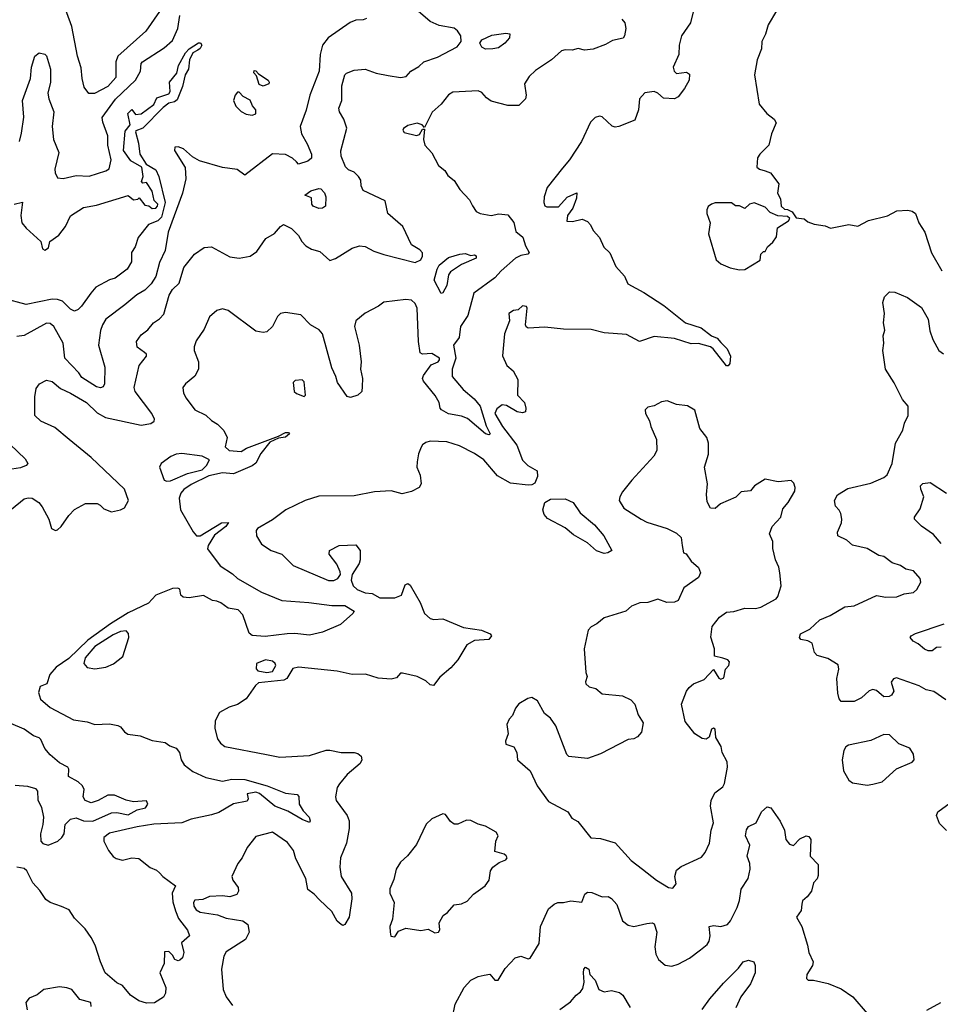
# Model space of a CAD drawing. Extents: x 1690054 to 1842981, y 782881 to 914114.
# Tile 64 of 256: x 1728620 to 1733590, y 819005 to 824322. Entities that reach past the tile are written whole.
import ezdxf

# ---------------------------------------------------------------- set-up
doc = ezdxf.new("R2010")
doc.units = 0

msp = doc.modelspace()

# ---------------------------------------------------------------- linework, layer by layer
at = {"layer": '0CON10XD'}
for points in [[(1729375, 824366), (1729300.6, 824259.4), (1729149.5, 824125), (1729139.2, 824095), (1729139.1, 824009.1), (1729095, 823961.8), (1729024.1, 823924.1), (1728993.1, 823923.1), (1728968.3, 823958.3), (1728956.4, 824005), (1728952.2, 824062.2), (1728932.1, 824125), (1728902.1, 824285), (1728848.2, 824435)], [(1729342.9, 822685), (1729375, 822706.7), (1729397.9, 822732.1), (1729426.1, 822835), (1729444.6, 822865), (1729480.7, 822899.3), (1729505.4, 822984.6), (1729564.2, 823055), (1729615, 823091.4), (1729655.5, 823095.5), (1729755, 823040.6), (1729805, 823034.4), (1729865, 823044.2), (1729900.2, 823069.8), (1729949.3, 823140.7), (1729995, 823167.5), (1730028, 823205), (1730045, 823215.7), (1730087.5, 823195), (1730125, 823156.7), (1730142.2, 823125), (1730165, 823101.1), (1730195, 823083.1), (1730240.2, 823070.2), (1730295, 823022.5), (1730325, 823032.7), (1730415, 823088.8), (1730455, 823101.3), (1730485, 823096.8), (1730531.5, 823071.5), (1730586.6, 823053.4), (1730755, 823010.9), (1730785, 823025.9), (1730794.3, 823045), (1730793.7, 823063.7), (1730779.7, 823079.7), (1730735.6, 823105.6), (1730688.6, 823205), (1730608.1, 823275), (1730593.5, 823343.5), (1730475, 823400), (1730462.5, 823425), (1730461.2, 823455), (1730448.8, 823475), (1730425, 823498), (1730395, 823510.6), (1730378.1, 823528.1), (1730355.5, 823585), (1730353, 823613), (1730385.8, 823735.8), (1730370, 823785), (1730345.6, 823825), (1730342.9, 823845), (1730358.6, 823885), (1730359.4, 823965), (1730374.3, 824025), (1730385, 824034), (1730425, 824049.4), (1730485, 824055.5), (1730543.7, 824033.7), (1730609.9, 824019.9), (1730675, 824009.6), (1730706.7, 824015), (1730731.2, 824045), (1730775, 824069.4), (1730802.5, 824095), (1730875, 824119), (1730981.1, 824175), (1731003.6, 824205), (1731000.5, 824235), (1730982.8, 824262.8), (1730966, 824276), (1730885, 824290.3), (1730835, 824312.9), (1730759.2, 824379.2)], [(1732255.7, 824365), (1732240.6, 824305), (1732191.9, 824235), (1732179.4, 824185), (1732178.5, 824135), (1732148.2, 824065), (1732153.1, 824045), (1732165, 824032.2), (1732219.2, 824039.2), (1732235, 824027.5), (1732234.6, 823995), (1732209.4, 823950.6), (1732175, 823905.4), (1732155, 823894.7), (1732095, 823898), (1732064.3, 823925), (1732045, 823933.8), (1731995, 823927.5), (1731965.6, 823894.4), (1731959.6, 823835), (1731940.6, 823779.4), (1731855, 823745.7), (1731835, 823741.9), (1731817.9, 823747.9), (1731765, 823798), (1731749.3, 823800.7), (1731726.4, 823793.6), (1731701.7, 823768.3), (1731652, 823665), (1731588.2, 823565), (1731549.9, 823520.1), (1731468.1, 823415), (1731451.8, 823365), (1731448.9, 823335), (1731455, 823316.7), (1731465, 823311.2), (1731528.8, 823311.2), (1731575, 823363.8), (1731627, 823387), (1731625, 823357.5), (1731605.4, 823304.6), (1731577.1, 823265), (1731574.3, 823234.3), (1731605, 823232.2), (1731655.6, 823245.6), (1731685, 823232.5), (1731700.8, 823215), (1731715, 823183.8), (1731749.2, 823145), (1731774.2, 823094.2), (1731805, 823063.3), (1731838.6, 822988.6), (1731885, 822937.5), (1731903.3, 822895), (1731989.2, 822849.2), (1732097.8, 822777.8), (1732215, 822684.6), (1732297.9, 822657.9), (1732355, 822613.9), (1732385, 822602.1), (1732405, 822578.9), (1732440, 822545), (1732457.1, 822505), (1732453.3, 822465), (1732445, 822452.5), (1732435, 822452.5), (1732364.3, 822544.3), (1732350, 822555), (1732285, 822573.8), (1732245, 822572.1), (1732155, 822600.7), (1732045, 822610.8), (1731965.8, 822584.2), (1731895, 822621.2), (1731775, 822631.2), (1731705, 822649.1), (1731555, 822650), (1731455, 822661.5), (1731365, 822656.7), (1731353.6, 822663.6), (1731350, 822675), (1731358.8, 822765), (1731355, 822772.5), (1731335, 822777.5), (1731310, 822755), (1731285, 822752.5), (1731260, 822735), (1731263.3, 822695), (1731238, 822625), (1731226, 822506), (1731250, 822455)], [(1732705, 824370), (1732660, 824295), (1732645.8, 824244.2), (1732626, 824205), (1732623.8, 824165), (1732601.4, 824105), (1732587.1, 824025), (1732612, 823865), (1732653.3, 823815), (1732693.3, 823785), (1732703.3, 823765), (1732679.2, 823705), (1732663.8, 823645), (1732615, 823596.7), (1732603.6, 823576.4), (1732600, 823525), (1732614.1, 823514.1), (1732643.8, 823506.2), (1732672.5, 823495), (1732717.5, 823435), (1732710, 823385), (1732727.5, 823355), (1732730, 823315), (1732748.3, 823298.3), (1732765, 823297.5), (1732790, 823285), (1732811.7, 823251.7), (1732855, 823247.5), (1732875, 823230), (1732908.3, 823218.3), (1732968.3, 823208.3), (1732997, 823197), (1733096.1, 823216.1), (1733145, 823206.7), (1733202.3, 823237.7), (1733305, 823263.1), (1733355, 823290), (1733414.1, 823294.1), (1733438.3, 823288.3), (1733455.5, 823275.5), (1733474.5, 823224.5), (1733505.8, 823175), (1733542.4, 823062.4), (1733598, 822965)], [(1730492.1, 824327.9), (1730475, 824320.6), (1730435, 824318.7), (1730403.2, 824306.8), (1730286, 824225), (1730255.2, 824185), (1730241.7, 824135), (1730237.4, 824045), (1730186.5, 823915), (1730166, 823834), (1730133.5, 823745), (1730140.5, 823705), (1730171.9, 823651.9), (1730194.4, 823595), (1730195.6, 823575), (1730175, 823558.6), (1730125, 823542.5), (1730113.8, 823555), (1730092.5, 823575), (1730055, 823594.6), (1729985, 823598.5), (1729835, 823483.3), (1729793.9, 823513.9), (1729715, 823524), (1729590, 823560), (1729552.1, 823582.1), (1729505, 823623.8), (1729475, 823635.8), (1729457, 823633), (1729456.2, 823615), (1729513.2, 823523.2), (1729517.4, 823462.6), (1729498.8, 823385), (1729420.9, 823175), (1729405.3, 823075), (1729375, 823010), (1729355, 822935.7), (1729328.9, 822895), (1729295, 822862.1), (1729253, 822837), (1729188.2, 822781.8), (1729085, 822705.6), (1729066.2, 822675), (1729056.5, 822643.5), (1729044.6, 822565), (1729080, 822445), (1729078.1, 822355), (1729070.3, 822339.7), (1729055.4, 822334.6), (1729035, 822338.7), (1728955, 822388.9), (1728940, 822415), (1728863.9, 822493.9), (1728854.7, 822575), (1728805, 822665.6), (1728785, 822680.9), (1728765, 822683.5), (1728643.7, 822616.3), (1728605, 822611.1)], [(1728618.9, 823665), (1728629.6, 823709.6), (1728641.5, 823795), (1728634.8, 823885), (1728677.5, 824005), (1728684.5, 824065.5), (1728702.5, 824125), (1728725, 824143.8), (1728755, 824136.7), (1728765, 824126.7), (1728785.5, 824055), (1728786.2, 823985), (1728772.7, 823925), (1728777.5, 823895), (1728803.8, 823823.8), (1728795.4, 823745), (1728802.9, 823675), (1728830.6, 823605), (1728810, 823515), (1728810.8, 823495), (1728825, 823468.8), (1728854.3, 823464.3), (1728925, 823480.6), (1728995, 823477.2), (1729084.7, 823505.3), (1729102.6, 823517.4), (1729113.2, 823565), (1729095.2, 823645), (1729096.5, 823695), (1729068.4, 823768.4), (1729066, 823794), (1729136.4, 823893.6), (1729244.8, 823995), (1729272.9, 824045), (1729276.1, 824085), (1729282.3, 824095), (1729400.6, 824169.4), (1729445, 824209.1), (1729474.2, 824275), (1729484.8, 824345.2)], [(1731870.4, 824325), (1731886.6, 824305), (1731891.8, 824275), (1731885.5, 824234.5), (1731877.5, 824222.5), (1731820.3, 824209.7), (1731781.9, 824188.1), (1731715, 824163.3), (1731668.3, 824158.3), (1731635, 824166.9), (1731602.6, 824157.4), (1731565, 824158.6), (1731545, 824154), (1731490, 824105), (1731405, 824047.5), (1731370, 824015), (1731344.4, 823975), (1731354.5, 823915), (1731351.1, 823895), (1731315, 823858.5), (1731255, 823857.9), (1731165, 823882.9), (1731139.3, 823899.3), (1731115, 823929.2), (1731095, 823938.1), (1730958.9, 823931.1), (1730934.6, 823915.4), (1730896, 823865), (1730846.6, 823823.4), (1730805, 823740), (1730792.5, 823755), (1730765, 823763.8), (1730715, 823751.2), (1730692, 823735), (1730688.8, 823725), (1730695, 823712), (1730762.5, 823697.5), (1730778.8, 823701.2), (1730795, 823730), (1730805, 823730), (1730800, 823675), (1730807.5, 823645), (1730845, 823603.3), (1730881.2, 823535), (1730915, 823507.5), (1730930.7, 823480.7), (1730965, 823453.3), (1730996.2, 823405), (1731048.5, 823348.5), (1731063.9, 823316.1), (1731085, 823286.7), (1731105, 823276.2), (1731165, 823263.8), (1731206.4, 823273.6), (1731255, 823267.5), (1731286.9, 823226.9), (1731299.1, 823179.1), (1731336.8, 823146.8), (1731350.3, 823100.3), (1731369.5, 823065), (1731363.8, 823055), (1731325, 823049.4), (1731296.9, 823035), (1731218.3, 822965), (1731185, 822927.5), (1731072.2, 822845), (1731039, 822725), (1730999.6, 822665), (1730991.6, 822605), (1730961.5, 822565), (1730974.1, 822495), (1730955.3, 822435), (1730954.1, 822395), (1731014.8, 822324.8), (1731072.9, 822275), (1731105.4, 822235.4), (1731138.5, 822128.5), (1731160, 822085), (1731155, 822080), (1731134.7, 822084.7), (1731037.8, 822167.8), (1731005, 822180.4), (1730935, 822193.9), (1730896.9, 822215), (1730889.5, 822225), (1730884.6, 822255), (1730863.1, 822293.1), (1730799.5, 822369.5), (1730794.3, 822385), (1730799.3, 822400.7), (1730841.9, 822458.1), (1730878.9, 822475), (1730886.8, 822485), (1730885.4, 822495), (1730845, 822519.3), (1730795, 822516.4), (1730782.1, 822522.1), (1730772.7, 822585), (1730765.5, 822765), (1730755, 822789.2), (1730735, 822808.1), (1730705, 822811.1), (1730585, 822797.5), (1730556.7, 822775), (1730485, 822736.9), (1730434, 822695), (1730427.5, 822665), (1730452.1, 822565), (1730463.1, 822475), (1730460.4, 822435), (1730470.4, 822385), (1730469.6, 822340.4), (1730466.2, 822313.8), (1730445.4, 822294.6), (1730405, 822281.4), (1730387.3, 822287.3), (1730335, 822362), (1730327.1, 822395), (1730305, 822441.4), (1730255.2, 822625.2), (1730236.4, 822646.3), (1730189.2, 822675), (1730137.4, 822727.4), (1730055, 822740), (1730027.5, 822735), (1730011.7, 822718.3), (1729985.5, 822664.5), (1729955, 822636.2), (1729935, 822632), (1729895, 822640), (1729745, 822752), (1729715, 822760), (1729685, 822751.2), (1729645, 822716.7), (1729615, 822650), (1729572.4, 822587.6), (1729561.4, 822555), (1729561.4, 822535), (1729585.6, 822475), (1729586, 822435), (1729565, 822396.7), (1729514.3, 822355.7), (1729501.2, 822335), (1729504, 822305), (1729518.1, 822278.1), (1729564.7, 822214.7), (1729625, 822185.6), (1729655, 822157.8), (1729688.4, 822138.4), (1729722.9, 822102.9), (1729740.5, 822065), (1729729.2, 822015), (1729750, 821995), (1729815, 821990.4), (1729845, 822008.4), (1730017.5, 822072.5), (1730055, 822092.9), (1730071.9, 822091.9), (1730076.7, 822085), (1730055, 822067.5), (1730017.8, 822062.2), (1729969.5, 822040.5), (1729921.2, 821978.8), (1729895, 821927.5), (1729875, 821911.9), (1729775, 821869.4), (1729714.5, 821874.5), (1729641.7, 821858.3), (1729545, 821812.5), (1729505.5, 821785), (1729489.1, 821765), (1729481.1, 821738.9), (1729488.6, 821675), (1729556.4, 821556.4), (1729575, 821534.4), (1729595, 821535.5), (1729710, 821605), (1729747, 821607), (1729733.3, 821585), (1729670.8, 821539.2), (1729637.7, 821482.3), (1729633.6, 821465), (1729703, 821373), (1729768.8, 821328.8), (1729795, 821303.8), (1729925, 821230.6), (1730035, 821185.6), (1730180, 821175), (1730305, 821158.1), (1730375, 821158.6), (1730425, 821127.5), (1730418.8, 821115), (1730351.4, 821055), (1730255, 821014.3), (1730185, 820998.9), (1730105, 821007.9), (1730063.7, 821006.3)], [(1731135, 824162.4), (1731115, 824172.9), (1731104.4, 824195), (1731115, 824213.1), (1731168, 824238), (1731245, 824249.2), (1731266.4, 824246.4), (1731264.2, 824225), (1731238.5, 824195), (1731205, 824170.8), (1731175, 824163.9), (1731135, 824162.4)], [(1728590, 823325), (1728635, 823336.7), (1728625.4, 823265), (1728631.9, 823225), (1728655, 823195.8), (1728733.8, 823125), (1728742.5, 823085), (1728755, 823077.5), (1728775, 823090), (1728782.5, 823125), (1728831.2, 823158.8), (1728866.7, 823205), (1728895, 823263.3), (1728965, 823307.5), (1729035, 823320), (1729205, 823372.5), (1729235, 823350), (1729257, 823353), (1729265, 823360), (1729295, 823320), (1729317, 823317), (1729335, 823302.5), (1729355, 823304.2), (1729364, 823315), (1729365.3, 823325.3), (1729346.4, 823346.4), (1729335, 823396.2), (1729305, 823442.5), (1729285, 823440), (1729278.3, 823448.3), (1729286.7, 823475), (1729280, 823525), (1729219.5, 823559.5), (1729180.7, 823615), (1729189.1, 823720.9), (1729216.7, 823755), (1729204, 823815), (1729225, 823837.5), (1729245, 823810), (1729275, 823813.3), (1729345, 823864.2), (1729360.6, 823899.4), (1729425, 823920.8), (1729432.2, 823935), (1729428.2, 823985), (1729467.4, 824032.6), (1729476.7, 824075), (1729515, 824143.5), (1729535, 824165.4), (1729585, 824197.8), (1729596.9, 824196.9), (1729603.1, 824185), (1729595, 824167.1), (1729581.7, 824158.3), (1729555, 824142.9), (1729536.5, 824105), (1729530.4, 824055), (1729513.6, 824025), (1729498.7, 823961.3), (1729470.5, 823889.5), (1729455, 823878.8), (1729425, 823870.9), (1729395, 823848.2), (1729284.1, 823735.9), (1729247.5, 823722.5), (1729244.4, 823715.6), (1729261.5, 823655), (1729268.6, 823595), (1729302, 823542), (1729355, 823510.8), (1729371.3, 823475), (1729405.2, 823335), (1729385, 823256.1), (1729365, 823236.6), (1729315, 823215.5), (1729258.8, 823145), (1729243.8, 823095), (1729224, 823065), (1729223.8, 823015), (1729200, 822975), (1729135, 822926), (1729105, 822918.1), (1729031.5, 822878.5), (1729003.3, 822845), (1728954, 822775), (1728935, 822756.2), (1728915, 822748.8), (1728895, 822758.8), (1728851.9, 822801.9), (1728825, 822811.8), (1728795, 822812.9), (1728655, 822784.5), (1728535, 822815.6)], [(1729935, 823963.8), (1729913, 823973), (1729899.1, 824019.1), (1729884.3, 824035), (1729885, 824048.1), (1729895, 824046.5), (1729909.7, 824029.7), (1729961.9, 823995), (1729967.5, 823985), (1729964.2, 823975.8), (1729935, 823963.8)], [(1729875, 823805.8), (1729895, 823814), (1729895.6, 823835), (1729877.5, 823857.5), (1729865, 823887.1), (1729826.8, 823906.7), (1729805, 823930), (1729795, 823930), (1729782.5, 823915), (1729774, 823885), (1729786.2, 823855), (1729815.7, 823825.7), (1729842.4, 823812.4), (1729875, 823805.8)], [(1730235, 823303.3), (1730203.8, 823315), (1730196.7, 823325), (1730195, 823360), (1730160, 823375), (1730192.3, 823397.7), (1730235, 823411.2), (1730245, 823409.2), (1730265, 823387.5), (1730273.1, 823365), (1730270, 823315), (1730255, 823304.2), (1730235, 823303.3)], [(1732505, 822971.2), (1732535, 822973.8), (1732616.4, 823023.6), (1732620, 823055), (1732635, 823070), (1732645, 823070), (1732657.5, 823095), (1732685, 823120), (1732705, 823150), (1732711.7, 823198.3), (1732770, 823235), (1732778.3, 823248.3), (1732765, 823260), (1732713, 823263), (1732671.7, 823281.7), (1732645, 823310), (1732585, 823332.5), (1732560, 823325), (1732535, 823302.5), (1732505, 823317.5), (1732485, 823317.5), (1732463, 823333), (1732375, 823333.3), (1732353.9, 823326.1), (1732337, 823313), (1732330, 823295), (1732330, 823275), (1732346.7, 823225), (1732338.8, 823165), (1732380, 823025), (1732404.1, 823004.1), (1732455, 822982.5), (1732505, 822971.2)], [(1730895, 822843.3), (1730857.3, 822915), (1730872.8, 822975), (1730884.4, 822995.6), (1730935, 823037.1), (1730996.2, 823055), (1731025, 823059.3), (1731055, 823048), (1731075, 823052.5), (1731085, 823047.5), (1731085, 823034), (1731005, 823000.6), (1730945, 822960), (1730935.5, 822944.5), (1730925, 822886.7), (1730905, 822847.5), (1730895, 822843.3)], [(1733619.5, 820649.5), (1733555, 820694.2), (1733513.4, 820703.4), (1733475.4, 820725.4), (1733352.9, 820767.1), (1733337.7, 820762.3), (1733323.8, 820745), (1733338, 820695), (1733326, 820675), (1733313, 820667), (1733285, 820665.7), (1733245, 820698.6), (1733225, 820705.6), (1733205, 820698.1), (1733165, 820659.5), (1733125, 820640.6), (1733055, 820640), (1733043.3, 820655), (1733036.9, 820685), (1733031.8, 820765), (1733041.9, 820815), (1733037.9, 820837.9), (1732982.4, 820872.4), (1732925, 820888.9), (1732910, 820905), (1732898.8, 820955), (1732875, 820967.8), (1732836.7, 820975), (1732830, 820985), (1732834.4, 821005.6), (1732885, 821030), (1732939.1, 821080.9), (1732995, 821104.4), (1733075, 821151.9), (1733125, 821156.4), (1733245, 821212.5), (1733295, 821204.2), (1733355, 821204.4), (1733395, 821222.2), (1733445, 821228.6), (1733462.5, 821245), (1733484, 821285), (1733481.4, 821305), (1733445, 821345.8), (1733404.1, 821354.1), (1733375, 821373.8), (1733329.7, 821389.7), (1733285, 821422.5), (1733258.3, 821428.3), (1733195, 821465.8), (1733115, 821484.6), (1733085, 821511.4), (1733035.8, 821535), (1733034.6, 821555), (1733056.9, 821605), (1733058.1, 821625), (1733052.5, 821655), (1733044.1, 821674.1), (1733023.8, 821695), (1733018, 821725), (1733034.6, 821755.4), (1733089.7, 821790.3), (1733215, 821820), (1733285, 821850), (1733302, 821865), (1733329.5, 821925), (1733348.7, 822035), (1733387.9, 822105), (1733396.2, 822143.8), (1733415.4, 822185.4), (1733415.3, 822235), (1733385, 822271.5), (1733341.1, 822361.1), (1733294, 822435), (1733279.5, 822535), (1733284.6, 822575), (1733281.5, 822615), (1733289.6, 822645), (1733283.2, 822685), (1733288.5, 822735), (1733279.4, 822795), (1733288.8, 822825), (1733315, 822852), (1733345, 822851.4), (1733412.4, 822822.4), (1733488.3, 822768.3), (1733524.2, 822705), (1733532.4, 822642.4), (1733550, 822595), (1733582.5, 822535), (1733607, 822517)], [(1728575, 821678.5), (1728645, 821734.5), (1728665, 821740.5), (1728687.8, 821737.8), (1728724, 821714), (1728741.7, 821691.7), (1728777.9, 821625), (1728792.5, 821575), (1728814.1, 821564.1), (1728825, 821566.7), (1728844.4, 821585.6), (1728884.7, 821645.3), (1728915, 821677.5), (1728975, 821709.1), (1729038.6, 821708.6), (1729055, 821701.2), (1729075, 821680), (1729115, 821664.4), (1729163.8, 821675), (1729185, 821685.8), (1729208.1, 821725), (1729185, 821786.2), (1729005, 821957.8), (1728887.5, 822055), (1728809.5, 822119.5), (1728735, 822153.1), (1728701.4, 822185), (1728701.4, 822285), (1728709.5, 822330.5), (1728726.2, 822355), (1728765, 822376.2), (1728795, 822367.5), (1728839.7, 822329.7), (1728895, 822305.5), (1728980, 822255), (1729038.5, 822198.5), (1729082.9, 822172.9), (1729275, 822132.5), (1729328.5, 822141.5), (1729345.6, 822154.4), (1729347.5, 822165), (1729332.9, 822195), (1729243.3, 822313.3), (1729237.5, 822335), (1729264.7, 822455.3), (1729304, 822505), (1729303.8, 822515), (1729294.4, 822524.4), (1729255, 822553.8), (1729251.4, 822585), (1729275, 822620), (1729312.2, 822647.8), (1729342.9, 822685)], [(1731250, 822455), (1731284.2, 822425), (1731309.7, 822379.7), (1731308, 822295), (1731345.4, 822255.4), (1731352.2, 822225), (1731350, 822205), (1731335, 822199.4), (1731305, 822204.7), (1731248.2, 822238.2), (1731225, 822241.7), (1731195, 822220.8), (1731185.7, 822195), (1731225.5, 822125), (1731304.1, 822024.2), (1731335, 821944.1), (1731363.5, 821915), (1731413.9, 821885), (1731415.7, 821854.3), (1731401.1, 821818.9), (1731385, 821809.8), (1731365, 821808.7), (1731268.9, 821818.9), (1731199.5, 821859.5), (1731125, 821944.5), (1731075, 821979.5), (1730995, 822020), (1730925, 822042.9), (1730835, 822046.2), (1730811.7, 822038.3), (1730794.1, 822025.9), (1730787.3, 822012.7), (1730772.5, 821977.5), (1730765.6, 821935), (1730763.5, 821905), (1730782, 821862), (1730786.9, 821815), (1730775.6, 821795), (1730735.8, 821774.2), (1730685, 821761.4), (1730625, 821776.9), (1730535, 821772.7), (1730425, 821751.2), (1730235, 821748.1), (1730161.9, 821725), (1730057.5, 821675), (1729985, 821620.8), (1729903.3, 821575), (1729896.4, 821563.6), (1729898.8, 821535), (1729925, 821490), (1729977.5, 821455), (1730035, 821435.8), (1730096.2, 821375), (1730286.8, 821293.2), (1730315, 821294.1), (1730337.1, 821305), (1730351.5, 821325), (1730350.6, 821340.6), (1730331.8, 821381.8), (1730290, 821435), (1730292.5, 821455), (1730345, 821483.3), (1730435, 821486.7), (1730458.8, 821455), (1730458, 821405), (1730452, 821385), (1730415, 821326.2), (1730408.9, 821295), (1730420.4, 821265), (1730441.8, 821245), (1730485, 821226.7), (1730523.4, 821223.4), (1730565, 821199.7), (1730645, 821199.3), (1730680.7, 821215), (1730700.3, 821269.7), (1730715, 821277.8), (1730728.4, 821268.4), (1730781.6, 821175), (1730805, 821114.4), (1730835, 821088.9), (1730855, 821083.3), (1730905, 821085.6), (1731015, 821040), (1731112.5, 821025), (1731160, 821005), (1731166.7, 820995), (1731152.5, 820975), (1731075, 820969.1), (1731033.7, 820946.3), (1730985.3, 820865), (1730947.3, 820822.7), (1730888.1, 820771.9), (1730853, 820727), (1730835, 820730), (1730812.3, 820752.3), (1730765.9, 820775.9), (1730686.7, 820793.3), (1730675, 820792.5), (1730655, 820767.5), (1730625, 820760), (1730555, 820766.7), (1730487, 820787), (1730415, 820785.6), (1730334.5, 820804.5), (1730125, 820825.5), (1730095, 820818.6), (1730062.5, 820765), (1730046.7, 820755), (1729909.2, 820740.8), (1729893.2, 820726.8), (1729843.3, 820655), (1729795.4, 820624.6), (1729751.1, 820608.9), (1729699.1, 820580.9), (1729675.7, 820535), (1729673.1, 820495), (1729687.6, 820437.6), (1729704.6, 820414.6), (1729727.8, 820397.8), (1729953.1, 820353.1), (1730025, 820340), (1730185, 820348.9), (1730275, 820376.4), (1730295, 820377.3), (1730355, 820364.5), (1730425, 820364.5), (1730445, 820359.4), (1730464.2, 820345), (1730467.1, 820325), (1730457.1, 820305), (1730386.9, 820245), (1730345.6, 820195), (1730333.3, 820175), (1730325.7, 820125), (1730328, 820105), (1730387.5, 820025), (1730397.7, 819995), (1730397.9, 819955), (1730384.6, 819875), (1730352.5, 819795), (1730348, 819745), (1730355.4, 819695), (1730411.2, 819605), (1730412.9, 819575), (1730399.2, 819475), (1730375, 819435.6), (1730365, 819430.8), (1730355, 819435.6), (1730334.1, 819454.1), (1730305, 819506.7), (1730238.2, 819568.2), (1730209.9, 819599.9), (1730175.5, 819625), (1730163.9, 819685), (1730111.2, 819791.2), (1730098.3, 819835), (1730065, 819879.3), (1729985, 819933.5), (1729895, 819911.2), (1729847.8, 819852.2), (1729821.8, 819795), (1729797.3, 819765), (1729766, 819695), (1729771.2, 819675), (1729800, 819635), (1729800.8, 819615), (1729792.7, 819597.3), (1729755, 819586), (1729715, 819591.2), (1729645, 819586.7), (1729609.3, 819570.7), (1729565, 819566.7), (1729557.5, 819555), (1729560, 819535), (1729573.3, 819515), (1729595, 819502.5), (1729688.1, 819488.1), (1729735, 819470), (1729825, 819456), (1729851.2, 819435), (1729858.1, 819395), (1729838.6, 819355), (1729735, 819288.2), (1729721.8, 819265), (1729710, 819195), (1729719.2, 819085), (1729734.2, 819045), (1729767.9, 818997.9)], [(1730155, 822287.5), (1730162.5, 822295), (1730156.2, 822366.2), (1730145, 822376.7), (1730106.4, 822373.6), (1730097, 822363), (1730102.5, 822315), (1730115, 822302.5), (1730155, 822287.5)], [(1732145, 819632.7), (1732164.5, 819655), (1732156.7, 819695), (1732165, 819730), (1732190.7, 819749.3), (1732300.3, 819799.7), (1732320, 819825), (1732344, 819875), (1732353.1, 819945), (1732365.6, 819985), (1732350, 820075), (1732352.5, 820105), (1732372.7, 820147.3), (1732415, 820179.2), (1732425, 820198), (1732441.4, 820285), (1732440, 820315), (1732412.2, 820365), (1732407.6, 820397.6), (1732377.1, 820445), (1732375, 820491.2), (1732365, 820495.8), (1732355, 820491.2), (1732342, 820448), (1732325, 820436), (1732305, 820440), (1732263.8, 820465), (1732212.1, 820532.1), (1732192, 820625), (1732220, 820695), (1732233.8, 820715), (1732257.5, 820735), (1732315, 820759.2), (1732365, 820812.5), (1732395, 820766.7), (1732405, 820761.2), (1732421.7, 820768.3), (1732430, 820815), (1732447.5, 820835), (1732452.5, 820855), (1732442.5, 820865), (1732416.4, 820873.6), (1732370, 820885), (1732371.4, 820925), (1732351.7, 820988.3), (1732357.5, 821045), (1732398, 821095), (1732435, 821123.1), (1732475, 821126.7), (1732535, 821144.4), (1732592.8, 821142.8), (1732620.5, 821149.5), (1732704, 821195), (1732712.6, 821207.4), (1732730.8, 821265), (1732724, 821335), (1732718.8, 821365), (1732700, 821405), (1732686.4, 821466.4), (1732686, 821505), (1732668.1, 821545), (1732682.9, 821585), (1732728.6, 821635), (1732738.8, 821681.2), (1732768.8, 821715), (1732803.6, 821776.4), (1732806.2, 821795), (1732799.1, 821819.1), (1732785, 821833.3), (1732715, 821825.5), (1732645, 821840.8), (1732587.5, 821805), (1732565, 821777.5), (1732515, 821772.5), (1732485.8, 821744.2), (1732402.3, 821707.7), (1732375, 821682.5), (1732350, 821685), (1732331.7, 821718.3), (1732327.5, 821757.5), (1732332.5, 821815), (1732316.7, 821905), (1732339.2, 821975), (1732339.2, 822035), (1732328.8, 822065), (1732292.2, 822115), (1732265, 822212.5), (1732225, 822237.5), (1732165, 822243.3), (1732115, 822263.8), (1732085, 822258.8), (1732045, 822236), (1732011.3, 822228.7), (1731995.8, 822215), (1731998.9, 822195), (1732020.7, 822155), (1732026.8, 822125), (1732058.5, 822055), (1732059.6, 821995), (1732043.5, 821965), (1731924.3, 821835.7), (1731875, 821771.8), (1731859.1, 821745), (1731856.9, 821725), (1731882, 821685), (1731974.5, 821624.5), (1732005, 821608.6), (1732115, 821574), (1732165, 821548.8), (1732190, 821525), (1732197, 821483), (1732203, 821443), (1732218.3, 821438.3), (1732245, 821397.5), (1732285, 821363.3), (1732295.7, 821335), (1732285, 821310), (1732205.5, 821254.5), (1732175.4, 821184.6), (1732155, 821175.7), (1732114.2, 821174.2), (1732065, 821192.5), (1732010, 821175), (1731967.7, 821172.3), (1731922.5, 821155), (1731891.7, 821128.3), (1731775, 821092.5), (1731735, 821058.8), (1731705, 821043.8), (1731689.2, 821025), (1731667.5, 820925), (1731676.4, 820796.4), (1731683.3, 820775), (1731673.9, 820746.1), (1731676.7, 820735), (1731695, 820718.8), (1731729.7, 820709.7), (1731765, 820682), (1731875, 820670), (1731918.3, 820648.3), (1731941.2, 820625), (1731958.3, 820568.3), (1731986.2, 820525), (1731976.2, 820475), (1731955, 820450), (1731935, 820438.8), (1731905, 820434.2), (1731755, 820357.5), (1731685, 820332.9), (1731585, 820343.3), (1731574.3, 820354.3), (1731515, 820508.8), (1731485, 820550), (1731453.3, 820575), (1731415, 820643.3), (1731385, 820662.5), (1731363.3, 820656.7), (1731315, 820627.5), (1731296.4, 820603.6), (1731280, 820565), (1731262.5, 820545), (1731250, 820515), (1731256.7, 820465), (1731243.3, 820425), (1731245, 820410), (1731286.7, 820395), (1731303.8, 820365), (1731306.7, 820325), (1731375.8, 820265.8), (1731412.9, 820185), (1731475, 820100.8), (1731579.2, 820045), (1731600.3, 820010.3), (1731632.7, 819992.7), (1731703.9, 819903.9), (1731755, 819900), (1731835, 819876.2), (1731921.6, 819781.6), (1731982, 819735), (1732056.9, 819675), (1732123.1, 819635), (1732145, 819632.7)], [(1728568.4, 822028.4), (1728650.3, 821950.3), (1728663.3, 821925), (1728655.8, 821914.2), (1728625, 821902.5), (1728555, 821891.1)], [(1729415, 821829.2), (1729435, 821832.4), (1729525, 821871.9), (1729605, 821891), (1729628.4, 821915), (1729644.2, 821945), (1729605, 821964.6), (1729495, 821978.5), (1729464.7, 821975.3), (1729436.2, 821963.8), (1729384.3, 821925.7), (1729374, 821905), (1729400.8, 821835), (1729415, 821829.2)], [(1733595, 821492.5), (1733552.8, 821542.8), (1733487.6, 821587.6), (1733450, 821625), (1733450, 821635), (1733480.3, 821679.7), (1733500, 821745), (1733484, 821786), (1733483.3, 821805), (1733495, 821816.7), (1733535, 821823.3), (1733623.8, 821765)], [(1731775, 821439.7), (1731734.5, 821454.5), (1731685, 821496.7), (1731610.1, 821540.1), (1731565, 821578.2), (1731468.7, 821628.7), (1731450.8, 821650.8), (1731443.9, 821675), (1731454.6, 821715), (1731485, 821733.3), (1731565, 821734.3), (1731608.2, 821715), (1731645, 821659.5), (1731722.2, 821595), (1731774.2, 821535), (1731816.2, 821455), (1731795, 821443.4), (1731775, 821439.7)], [(1730063.7, 821006.3), (1729945, 820991.4), (1729875, 820997.2), (1729858.3, 821008.3), (1729825, 821107.5), (1729800, 821135), (1729745, 821143.3), (1729705, 821172.5), (1729685, 821182.5), (1729660, 821185), (1729612, 821212), (1729535, 821200.3), (1729503.3, 821203.3), (1729490.6, 821215), (1729485, 821247.1), (1729472.8, 821252.8), (1729445, 821250.7), (1729355.2, 821214.8), (1729315, 821170.4), (1729205, 821118.7), (1729109.7, 821060.3), (1728988.5, 820971.5), (1728885, 820872.5), (1728816.2, 820825), (1728782.1, 820785), (1728766.2, 820735), (1728729.7, 820720.3), (1728721.6, 820688.4), (1728732.9, 820652.9), (1728785, 820608.2), (1728910.6, 820540.6), (1728985, 820530.8), (1729025, 820516.2), (1729105, 820518.6), (1729149.7, 820509.7), (1729164.1, 820504.1), (1729185.8, 820475.8), (1729204.4, 820464.4), (1729270, 820455), (1729335, 820428.8), (1729405, 820418.8), (1729430.8, 820400.8), (1729465, 820388.8), (1729482.9, 820365), (1729492.2, 820325), (1729507.8, 820297.8), (1729555, 820262.5), (1729625, 820230.4), (1729715, 820209.2), (1729765, 820220.9), (1729835, 820218.8), (1729955.3, 820185.3), (1730054.6, 820144.6), (1730118.1, 820138.1), (1730127.1, 820127.1), (1730129.5, 820085), (1730149.4, 820049.4), (1730182.2, 820015), (1730188.6, 819995), (1730185, 819986.7), (1730145, 820002.8), (1730067.5, 820047.5), (1729997.1, 820075), (1729915, 820143.2), (1729895, 820150), (1729848.3, 820141.7), (1729853.8, 820115), (1729847.9, 820102.1), (1729775, 820087.1), (1729695, 820041.2), (1729655, 820027.2), (1729545, 820004.2), (1729495, 819985.2), (1729345, 819976.8), (1729255, 819963), (1729105, 819928.5), (1729074.6, 819905.4), (1729073.6, 819885), (1729098.9, 819835), (1729125, 819802.2), (1729141.4, 819791.4), (1729175, 819782.7), (1729225, 819796.5), (1729262.8, 819792.8), (1729325, 819743.8), (1729359.1, 819729.1), (1729374.5, 819715), (1729392.1, 819695), (1729461.4, 819645), (1729442.9, 819605), (1729447.5, 819557.5), (1729460.4, 819510.4), (1729477.8, 819467.8), (1729525.8, 819405), (1729536, 819375), (1729493, 819337), (1729506, 819285), (1729498.8, 819255), (1729485, 819243.3), (1729475, 819240), (1729457, 819247), (1729445, 819270), (1729425, 819290), (1729401.7, 819288.3), (1729400, 819225), (1729376, 819175), (1729408.2, 819095), (1729407.5, 819065), (1729395.8, 819044.2), (1729347.1, 819012.9), (1729305, 819010.8), (1729262.8, 819022.8), (1729218.8, 819055), (1729175, 819107.2), (1729145, 819121.5), (1729081.9, 819175), (1729056.2, 819235), (1729028.2, 819325), (1729006.4, 819365), (1728973.1, 819413.1), (1728915, 819469.4), (1728886.7, 819515), (1728845, 819532.5), (1728785, 819553.8), (1728760.8, 819570.8), (1728728.7, 819618.7), (1728690.3, 819660.3), (1728657.7, 819725), (1728645, 819737.3), (1728605, 819745.3)], [(1733595, 820933.3), (1733568.3, 820931.7), (1733545, 820914), (1733525, 820914.3), (1733505, 820922.9), (1733470.8, 820950.8), (1733442.5, 820965), (1733427.5, 820985), (1733432.5, 820995), (1733455, 821008), (1733609.7, 821060.3)], [(1729025, 820816.5), (1729085, 820824.6), (1729127.3, 820842.7), (1729176.9, 820883.1), (1729208.5, 820985), (1729207.8, 821007.8), (1729195, 821020.8), (1729165, 821017.3), (1729125, 821000), (1729025, 820937.8), (1728972.9, 820875), (1728966.9, 820845), (1728985, 820824.3), (1729025, 820816.5)], [(1729955, 820796.7), (1729985, 820802.5), (1730002.9, 820835), (1730000, 820845), (1729985, 820857.1), (1729947.5, 820865), (1729899.2, 820845), (1729896.7, 820816.7), (1729906.4, 820806.4), (1729955, 820796.7)], [(1728595, 820188.2), (1728661.9, 820181.9), (1728705, 820170), (1728715.4, 820155), (1728718.3, 820108.3), (1728738.3, 820068.3), (1728748.9, 820015), (1728745.8, 819975), (1728732.5, 819925), (1728733.3, 819885), (1728745, 819872.7), (1728774, 819864), (1728825.5, 819885), (1728848.2, 819905), (1728859.5, 819925), (1728864.7, 819975.3), (1728895, 820005.4), (1728925, 820011.8), (1728965, 819996.1), (1729015, 819994.3), (1729115, 820038.4), (1729145, 820041.1), (1729205, 820028.2), (1729255, 820055.8), (1729299.2, 820065), (1729312, 820085), (1729305, 820103.3), (1729235, 820098.1), (1729195, 820106.4), (1729132.5, 820135), (1729095, 820133.3), (1729044, 820105), (1729005, 820093.6), (1728973.1, 820105), (1728962.9, 820125), (1728968.8, 820165), (1728958.8, 820185), (1728936.3, 820206.3), (1728884, 820235), (1728885.9, 820274.1), (1728880, 820285), (1728835, 820308.9), (1728785, 820351.5), (1728755.6, 820385.6), (1728735, 820434.3), (1728725, 820443.1), (1728694.7, 820454.7), (1728645, 820491.4), (1728571.7, 820521.7)], [(1733195, 820188), (1733225, 820194), (1733275, 820206.7), (1733353.9, 820276.1), (1733437.7, 820312.3), (1733448.8, 820325), (1733445.7, 820355), (1733425, 820388), (1733365, 820412), (1733315, 820459.2), (1733285, 820462.5), (1733215, 820429.4), (1733095, 820403.8), (1733080, 820395), (1733068.8, 820375), (1733060, 820325), (1733067.5, 820265), (1733096, 820215), (1733115, 820201.4), (1733195, 820188)], [(1733622.6, 819942.6), (1733585, 819980.8), (1733568.9, 820025), (1733575.8, 820045), (1733662.9, 820107.1)], [(1730954.4, 818925.6), (1730970, 819005), (1731019.2, 819095), (1731055, 819135.7), (1731095, 819154.4), (1731128.2, 819161.8), (1731157.7, 819167.7), (1731185, 819135.7), (1731202.5, 819135), (1731241.2, 819198.8), (1731295, 819256), (1731325, 819264), (1731365, 819251.2), (1731375, 819253.3), (1731425, 819332.5), (1731432.2, 819425), (1731475, 819520), (1731505, 819546), (1731525, 819553.8), (1731555, 819554), (1731595, 819564.2), (1731655, 819556.7), (1731670.3, 819599.7), (1731685, 819610), (1731708.3, 819608.3), (1731765, 819585.7), (1731796.1, 819586.1), (1731815, 819576.7), (1731843.4, 819543.4), (1731874.6, 819455), (1731905, 819431.5), (1731935, 819425.5), (1732005, 819441.9), (1732034.1, 819444.1), (1732045, 819438.8), (1732059.5, 819395), (1732048.9, 819315), (1732054.4, 819275), (1732067.6, 819247.6), (1732105, 819216), (1732141.2, 819211.2), (1732175, 819220.8), (1732235, 819254.2), (1732295, 819298.6), (1732331.7, 819328.3), (1732341.9, 819345), (1732347.8, 819375), (1732342.5, 819425), (1732365, 819430.9), (1732405.3, 819424.7), (1732441.4, 819435), (1732457.5, 819455), (1732492.7, 819527.3), (1732505.2, 819565), (1732513.9, 819626.1), (1732552.1, 819685), (1732563.1, 819735), (1732562.2, 819765), (1732547.8, 819805), (1732562, 819865), (1732538.8, 819915), (1732542.8, 819947.2), (1732555, 819965.8), (1732596.2, 819985), (1732625, 820043.8), (1732655, 820071.2), (1732675.5, 820065.5), (1732724.6, 819994.6), (1732748, 819945), (1732755.8, 819895), (1732775, 819870), (1732797, 819863), (1732831.7, 819898.3), (1732865, 819914), (1732880.5, 819910.5), (1732891.2, 819895), (1732887.5, 819805), (1732929.5, 819759.5), (1732929.5, 819700.5), (1732925, 819682.5), (1732905, 819660), (1732893.8, 819615), (1732870.8, 819585), (1732845.7, 819564.3), (1732841.4, 819545), (1732837.8, 819512.2), (1732813.3, 819475), (1732842.7, 819425), (1732873.1, 819325), (1732879.2, 819285), (1732903.8, 819235), (1732900, 819215), (1732870, 819165), (1732868, 819145), (1732875.9, 819135.9), (1732905, 819136), (1732985, 819117.5), (1733055, 819087.5), (1733117.1, 819045), (1733195.5, 818955)], [(1730645, 819370), (1730665, 819400), (1730705, 819416.7), (1730785, 819403.3), (1730825, 819410), (1730860.3, 819390.3), (1730881.2, 819395), (1730887.7, 819407.7), (1730884, 819445), (1730906.1, 819483.9), (1730929.5, 819500.5), (1730965, 819542.5), (1731005, 819546.7), (1731035, 819561.2), (1731070, 819600), (1731133.3, 819645), (1731154, 819675), (1731162, 819725), (1731174.3, 819745.7), (1731208.6, 819771.4), (1731245, 819784.6), (1731250.9, 819795), (1731246.9, 819806.9), (1731235, 819815.7), (1731185, 819830), (1731190, 819885), (1731203.3, 819915), (1731192.5, 819935), (1731135, 819967.5), (1731095, 819976.7), (1731055, 819997.5), (1731031.7, 819998.3), (1730985, 819977.5), (1730965, 819977.5), (1730945, 819992.5), (1730919.2, 820029.2), (1730905, 820033.3), (1730845, 820006.7), (1730815, 819976.7), (1730762.3, 819867.7), (1730712.7, 819807.3), (1730675, 819772), (1730652.5, 819735), (1730640.5, 819679.5), (1730618.3, 819628.3), (1730618.8, 819605), (1730641.2, 819555), (1730633.3, 819465), (1730617.5, 819425), (1730620, 819395), (1730623.6, 819373.6), (1730645, 819370)], [(1731535, 818976.7), (1731592.8, 819017.2), (1731624.2, 819055), (1731648.2, 819071.8), (1731659.6, 819090.4), (1731667.8, 819125), (1731663.1, 819175), (1731666.2, 819195), (1731675, 819206.2), (1731692, 819195), (1731698, 819165), (1731725.7, 819135), (1731745.8, 819085), (1731775, 819072.9), (1731815, 819080), (1731858.3, 819068.3), (1731875.8, 819055), (1731915, 818986.7)], [(1732303.8, 818976.2), (1732345, 819034), (1732420.2, 819119.8), (1732500.9, 819199.1), (1732525.8, 819234.2), (1732553.6, 819243.6), (1732583.6, 819233.6), (1732590, 819215), (1732589.5, 819175), (1732565, 819115.8), (1732512.7, 819045), (1732485.3, 818985)], [(1729006.6, 818993.4), (1729003.3, 819015), (1728945, 819031.2), (1728900.8, 819085), (1728875, 819093.8), (1728835, 819098.9), (1728751.2, 819085), (1728714.2, 819055.8), (1728671.7, 819038.3), (1728653.3, 819015), (1728660, 818975)], [(1733517.3, 818972.7), (1733593.1, 819015)]]:
    msp.add_lwpolyline(points, dxfattribs=at)

doc.saveas('drawing.dxf')
